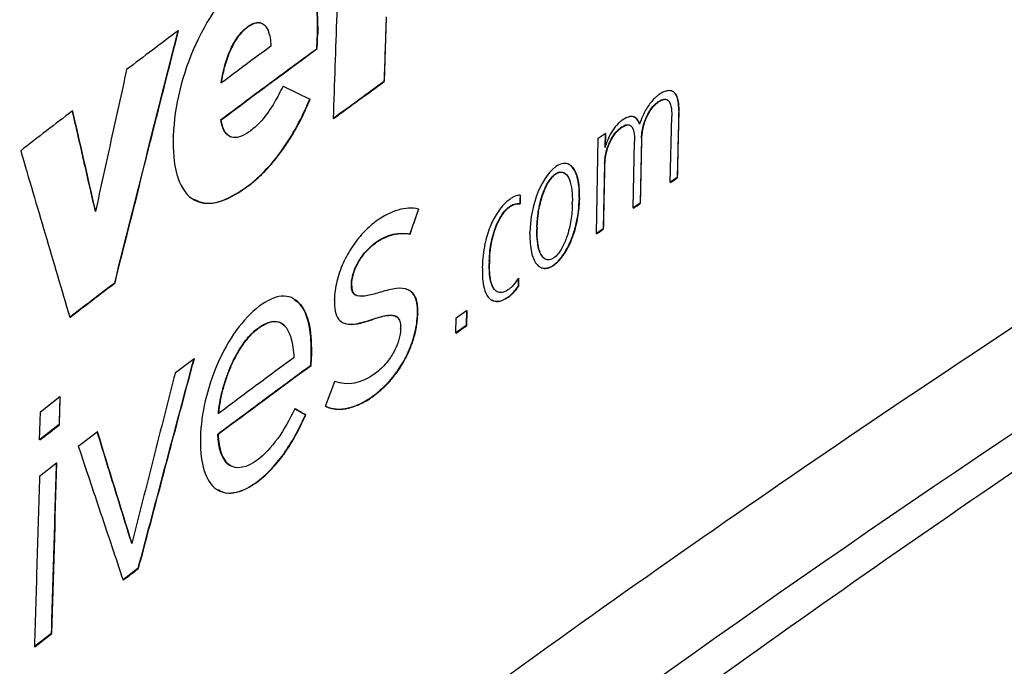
# Model space of a CAD drawing. Header units: millimetres. Extents: x 82 to 1337, y -230 to 1154.
# Tile 21 of 217: x 1029 to 1051, y -84 to -70. Entities that reach past the tile are written whole.
import ezdxf

# ---------------------------------------------------------------- set-up
doc = ezdxf.new("R2010")
doc.units = ezdxf.units.MM

msp = doc.modelspace()

# ---------------------------------------------------------------- linework, layer by layer
at = {"color": 7, "linetype": 'Continuous', "lineweight": 25}
for p, q in [((1037.623, -69.724), (1037.574, -71.163)), ((1032.986, -70.037), (1032.979, -70.033)), ((1034.531, -69.953), (1034.524, -69.949)), ((1036.096, -70.102), (1036.089, -70.098)), ((1036.078, -70.44), (1036.071, -70.436)), ((1037.581, -71.167), (1037.574, -71.163)), ((1035.32, -71.272), (1035.917, -71.559)), ((1035.924, -71.563), (1035.917, -71.559)), ((1043.704, -71.62), (1043.697, -71.616)), ((1030.626, -71.826), (1030.619, -71.822)), ((1044.153, -71.813), (1044.122, -73.307)), ((1044.16, -71.817), (1044.153, -71.813)), ((1033.938, -72.021), (1033.93, -72.017)), ((1036.447, -71.991), (1036.44, -71.987)), ((1043.965, -73.415), (1043.996, -71.937)), ((1042.878, -72.192), (1042.871, -72.188)), ((1042.314, -74.56), (1042.357, -72.434)), ((1042.357, -72.434), (1042.513, -72.325)), ((1042.513, -72.325), (1042.506, -72.637)), ((1042.52, -72.329), (1042.513, -72.325)), ((1042.52, -72.329), (1042.513, -72.641)), ((1043.138, -73.987), (1043.168, -72.508)), ((1043.324, -72.433), (1043.294, -73.878)), ((1043.331, -72.437), (1043.324, -72.433)), ((1042.499, -73.005), (1042.469, -74.451)), ((1042.506, -73.01), (1042.499, -73.005)), ((1041.408, -73.23), (1041.401, -73.226)), ((1044.122, -73.307), (1043.965, -73.415)), ((1044.129, -73.311), (1044.122, -73.307)), ((1034.502, -73.531), (1034.495, -73.527)), ((1043.972, -73.419), (1043.965, -73.415)), ((1040.617, -73.708), (1040.61, -73.704)), ((1041.94, -73.764), (1041.933, -73.759)), ((1041.94, -73.8), (1041.933, -73.796)), ((1038.342, -74.012), (1038.148, -74.567)), ((1038.349, -74.016), (1038.342, -74.012)), ((1040.38, -73.963), (1040.373, -73.959)), ((1040.613, -73.894), (1040.606, -73.89)), ((1043.294, -73.878), (1043.138, -73.987)), ((1043.145, -73.991), (1043.138, -73.987)), ((1043.301, -73.883), (1043.294, -73.878)), ((1040.994, -74.464), (1040.987, -74.46)), ((1040.995, -74.428), (1040.988, -74.423)), ((1042.469, -74.451), (1042.314, -74.56)), ((1042.476, -74.456), (1042.469, -74.451)), ((1038.155, -74.571), (1038.148, -74.567)), ((1042.321, -74.564), (1042.314, -74.56)), ((1037.382, -74.772), (1037.375, -74.767)), ((1039.931, -75.233), (1039.924, -75.229)), ((1039.932, -75.176), (1039.925, -75.172)), ((1041.367, -75.264), (1041.36, -75.26)), ((1040.58, -75.559), (1040.573, -75.555)), ((1031.569, -75.658), (1031.562, -75.654)), ((1036.852, -75.709), (1036.845, -75.705)), ((1036.853, -75.694), (1036.846, -75.69)), ((1040.577, -75.738), (1040.569, -75.734)), ((1040.343, -75.982), (1040.336, -75.978)), ((1030.566, -76.425), (1030.558, -76.421)), ((1037.312, -76.479), (1037.305, -76.475)), ((1038.322, -76.336), (1038.322, -76.35)), ((1038.329, -76.34), (1038.322, -76.336)), ((1038.329, -76.354), (1038.322, -76.35)), ((1038.329, -76.34), (1038.329, -76.354)), ((1039.181, -76.773), (1039.188, -76.44)), ((1039.188, -76.44), (1039.415, -76.278)), ((1039.415, -76.278), (1039.408, -76.611)), ((1039.422, -76.282), (1039.415, -76.278)), ((1039.422, -76.282), (1039.415, -76.615)), ((1034.772, -76.67), (1034.764, -76.666)), ((1037.945, -76.679), (1037.945, -76.665)), ((1039.408, -76.611), (1039.181, -76.773)), ((1039.415, -76.615), (1039.408, -76.611)), ((1039.188, -76.777), (1039.181, -76.773)), ((1032.916, -77.658), (1033.333, -77.345)), ((1033.34, -77.349), (1033.333, -77.345)), ((1035.956, -77.297), (1035.949, -77.293)), ((1035.945, -77.499), (1035.938, -77.495)), ((1036.266, -78.41), (1036.478, -77.86)), ((1029.905, -78.531), (1030.341, -78.196)), ((1030.341, -78.196), (1030.321, -78.82)), ((1030.348, -78.2), (1030.341, -78.196)), ((1037.349, -78.176), (1037.342, -78.172)), ((1035.584, -78.465), (1035.819, -78.601)), ((1035.592, -78.469), (1035.584, -78.465)), ((1036.273, -78.414), (1036.266, -78.41)), ((1029.886, -79.156), (1029.905, -78.531)), ((1035.826, -78.606), (1035.819, -78.601)), ((1030.321, -78.82), (1029.886, -79.156)), ((1030.328, -78.824), (1030.321, -78.82)), ((1030.749, -79.302), (1031.172, -78.979)), ((1031.179, -78.983), (1031.172, -78.979)), ((1033.869, -79.035), (1033.862, -79.031)), ((1029.893, -79.16), (1029.886, -79.156)), ((1029.885, -79.967), (1030.266, -79.674)), ((1030.273, -79.678), (1030.266, -79.674)), ((1034.724, -80.116), (1034.717, -80.112)), ((1032.088, -82.025), (1031.748, -82.283)), ((1032.095, -82.029), (1032.088, -82.025)), ((1031.755, -82.287), (1031.748, -82.283)), ((1030.152, -83.475), (1029.771, -83.769)), ((1030.159, -83.48), (1030.152, -83.475)), ((1029.778, -83.773), (1029.771, -83.769))]:
    msp.add_line(p, q, dxfattribs=at)
at = {"color": 7, "linetype": 'Continuous', "lineweight": 25, "flags": 128}
for points in [[(1032.871, -72.393), (1032.871, -72.383), (1032.871, -72.375)], [(1040.61, -73.704), (1040.608, -73.808), (1040.606, -73.89)], [(1040.617, -73.708), (1040.615, -73.812), (1040.613, -73.894)], [(1041.933, -73.759), (1041.933, -73.78), (1041.933, -73.796)], [(1041.94, -73.764), (1041.94, -73.784), (1041.94, -73.8)], [(1041.777, -73.905), (1041.778, -73.884), (1041.778, -73.868)], [(1040.988, -74.423), (1040.987, -74.444), (1040.987, -74.46)], [(1040.995, -74.428), (1040.994, -74.448), (1040.994, -74.464)], [(1040.832, -74.569), (1040.833, -74.549), (1040.833, -74.533)], [(1039.77, -75.33), (1039.77, -75.307), (1039.771, -75.289)], [(1039.925, -75.172), (1039.924, -75.204), (1039.924, -75.229)], [(1039.932, -75.176), (1039.931, -75.208), (1039.931, -75.233)], [(1040.573, -75.555), (1040.571, -75.655), (1040.569, -75.734)], [(1040.58, -75.559), (1040.578, -75.659), (1040.577, -75.738)], [(1036.846, -75.69), (1036.845, -75.698), (1036.845, -75.705)], [(1036.853, -75.694), (1036.852, -75.702), (1036.852, -75.709)], [(1036.466, -76.039), (1036.466, -76.031), (1036.466, -76.024)]]:
    msp.add_lwpolyline(points, dxfattribs=at)
at = {"color": 7, "linetype": 'Continuous', "lineweight": 25}
for points, knots in [([(1146.069, -31.975), (1132.014, -36.604), (1118.528, -41.768), (1099.152, -50.315), (1092.835, -53.298), (1085.121, -57.196), (1083.587, -57.984), (1080.543, -59.575), (1079.033, -60.377), (1074.535, -62.807), (1071.581, -64.456), (1062.854, -69.491), (1057.215, -72.965), (1049.026, -78.351), (1046.341, -80.176), (1041.061, -83.885), (1038.469, -85.767), (1025.771, -95.297), (1016.424, -103.321), (1007.888, -111.745)], [0, 0, 0, 0, 0.25, 0.25, 0.375, 0.375, 0.40625, 0.40625, 0.4375, 0.4375, 0.5, 0.5, 0.625, 0.625, 0.6875, 0.6875, 0.75, 0.75, 1, 1, 1, 1]), ([(1146.098, -33.795), (1145.24, -34.081), (1144.382, -34.368), (1142.672, -34.948), (1140.115, -35.823), (1134.191, -37.907), (1122.526, -42.244), (1112.836, -46.253), (1103.354, -50.454), (1100.228, -51.887), (1094.044, -54.818), (1090.986, -56.317), (1084.953, -59.373), (1081.976, -60.932), (1076.104, -64.108), (1073.208, -65.727), (1058.961, -73.951), (1048.292, -80.96), (1035.86, -90.253), (1033.419, -92.138), (1028.627, -95.963), (1026.276, -97.903), (1021.676, -101.827), (1018.303, -104.805), (1014.5, -108.337), (1012.899, -109.864), (1011.837, -110.885), (1011.31, -111.397), (1010.786, -111.909)], [0, 0, 0, 0, 0.015625, 0.015625, 0.03125, 0.0625, 0.125, 0.25, 0.25, 0.3125, 0.3125, 0.375, 0.375, 0.4375, 0.4375, 0.5, 0.5, 0.75, 0.75, 0.8125, 0.8125, 0.875, 0.875, 0.9375, 0.96875, 0.984375, 0.984375, 1, 1, 1, 1]), ([(1146.246, -34.028), (1145.663, -34.224), (1144.498, -34.617), (1142.757, -35.213), (1141.021, -35.815), (1139.292, -36.422), (1137.568, -37.035), (1135.851, -37.653), (1134.139, -38.277), (1132.434, -38.907), (1130.734, -39.542), (1129.041, -40.184), (1127.353, -40.83), (1125.672, -41.483), (1123.996, -42.141), (1122.327, -42.805), (1120.663, -43.474), (1119.006, -44.149), (1117.354, -44.83), (1115.709, -45.516), (1114.069, -46.208), (1112.436, -46.906), (1110.808, -47.609), (1109.187, -48.318), (1105.005, -50.168), (1098.35, -53.229), (1089.389, -57.632), (1080.659, -62.209), (1072.173, -66.955), (1063.939, -71.862), (1055.965, -76.925), (1048.248, -82.146), (1042.449, -86.328), (1038.404, -89.372), (1036.006, -91.216), (1033.639, -93.076), (1031.303, -94.951), (1028.999, -96.842), (1026.726, -98.748), (1024.485, -100.67), (1022.275, -102.607), (1020.096, -104.56), (1017.95, -106.528), (1015.832, -108.511), (1014.448, -109.846), (1013.756, -110.513)], [0, 0, 0, 0, 0.010867, 0.021732, 0.032593, 0.043451, 0.054308, 0.065162, 0.076014, 0.086865, 0.097714, 0.108563, 0.119411, 0.130258, 0.141105, 0.151953, 0.162801, 0.173649, 0.184499, 0.19535, 0.206202, 0.217057, 0.227913, 0.238772, 0.249633, 0.312264, 0.374835, 0.437401, 0.500018, 0.562473, 0.62488, 0.687295, 0.74977, 0.770635, 0.791491, 0.81234, 0.833184, 0.854025, 0.874865, 0.895707, 0.916551, 0.937401, 0.958257, 0.979123, 1, 1, 1, 1]), ([(1036.6, -67.356), (1036.573, -68.127), (1036.519, -69.67), (1036.466, -71.215), (1036.44, -71.987)], [0, 0, 0, 0, 0.499972, 1, 1, 1, 1]), ([(1036.089, -70.098), (1036.099, -69.784), (1036.084, -69.491), (1035.978, -68.965), (1035.884, -68.74), (1035.603, -68.454), (1035.415, -68.4), (1034.996, -68.475), (1034.778, -68.592), (1034.559, -68.755)], [0, 0, 0, 0, 0.25, 0.25, 0.5, 0.5, 0.75, 0.75, 1, 1, 1, 1]), ([(1035.62, -68.522), (1035.665, -68.544), (1035.796, -68.61), (1035.936, -68.862), (1036.088, -69.339), (1036.093, -69.797), (1036.096, -70.102)], [0, 0, 0, 0, 0.118445, 0.33871, 0.560383, 1, 1, 1, 1]), ([(1034.559, -68.755), (1034.104, -69.092), (1033.678, -69.663), (1033.066, -71.002), (1032.893, -71.726), (1032.871, -72.375)], [0, 0, 0, 0, 0.5, 0.5, 1, 1, 1, 1]), ([(1034.524, -69.949), (1034.56, -69.922), (1034.597, -69.899), (1034.633, -69.882), (1034.68, -69.86), (1034.727, -69.849), (1034.77, -69.85), (1034.818, -69.851), (1034.862, -69.869), (1034.898, -69.901), (1034.934, -69.933), (1034.963, -69.978), (1034.985, -70.031), (1035.025, -70.127), (1035.044, -70.249), (1035.05, -70.377)], [0, 0, 0, 0, 0.126318, 0.126318, 0.126318, 0.292024, 0.292024, 0.292024, 0.479697, 0.479697, 0.479697, 0.665284, 0.665284, 0.665284, 1, 1, 1, 1]), ([(1034.531, -69.953), (1034.549, -69.94), (1034.586, -69.914), (1034.641, -69.885), (1034.692, -69.865), (1034.76, -69.85), (1034.808, -69.855), (1034.838, -69.865), (1034.838, -69.865)], [0, 0, 0, 0, 0.174088, 0.341313, 0.503477, 0.66255, 0.994063, 1, 1, 1, 1]), ([(1031.562, -75.654), (1031.797, -74.716), (1032.267, -72.842), (1032.742, -70.969), (1032.979, -70.033)], [0, 0, 0, 0, 0.500205, 1, 1, 1, 1]), ([(1031.569, -75.658), (1031.804, -74.723), (1032.274, -72.848), (1032.748, -70.976), (1032.986, -70.037)], [0, 0, 0, 0, 0.49879, 1, 1, 1, 1]), ([(1032.979, -70.033), (1032.787, -70.178), (1032.402, -70.467), (1032.019, -70.756), (1031.828, -70.901)], [0, 0, 0, 0, 0.500004, 1, 1, 1, 1]), ([(1033.941, -71.2), (1033.963, -71.041), (1033.998, -70.876), (1034.049, -70.714), (1034.087, -70.594), (1034.135, -70.473), (1034.193, -70.362), (1034.238, -70.276), (1034.29, -70.194), (1034.346, -70.124), (1034.402, -70.053), (1034.463, -69.994), (1034.524, -69.949)], [0, 0, 0, 0, 0.345878, 0.345878, 0.345878, 0.602007, 0.602007, 0.602007, 0.800873, 0.800873, 0.800873, 1, 1, 1, 1]), ([(1033.948, -71.204), (1033.954, -71.164), (1033.965, -71.086), (1033.988, -70.97), (1034.021, -70.833), (1034.067, -70.676), (1034.134, -70.5), (1034.214, -70.334), (1034.309, -70.18), (1034.398, -70.072), (1034.473, -69.998), (1034.511, -69.968), (1034.531, -69.953)], [0, 0, 0, 0, 0.085512, 0.168259, 0.248621, 0.376921, 0.498498, 0.626196, 0.748717, 0.873713, 0.936839, 1, 1, 1, 1]), ([(1036.071, -70.436), (1036.076, -70.383), (1036.079, -70.33), (1036.082, -70.278), (1036.083, -70.248), (1036.084, -70.218), (1036.085, -70.188), (1036.087, -70.158), (1036.088, -70.128), (1036.089, -70.098)], [0, 0, 0, 0, 0.464517, 0.464517, 0.464517, 0.732264, 0.732264, 0.732264, 1, 1, 1, 1]), ([(1036.078, -70.44), (1036.08, -70.413), (1036.085, -70.356), (1036.091, -70.243), (1036.094, -70.158), (1036.096, -70.102)], [0, 0, 0, 0, 0.2343074, 0.4999995, 1, 1, 1, 1]), ([(1033.93, -72.017), (1034.286, -71.753), (1034.996, -71.225), (1035.713, -70.699), (1036.071, -70.436)], [0, 0, 0, 0, 0.4999968, 1, 1, 1, 1]), ([(1035.05, -70.377), (1034.865, -70.514), (1034.494, -70.788), (1034.125, -71.062), (1033.941, -71.2)], [0, 0, 0, 0, 0.500002, 1, 1, 1, 1]), ([(1031.828, -70.901), (1031.712, -71.429), (1031.479, -72.484), (1031.248, -73.54), (1031.132, -74.068)], [0, 0, 0, 0, 0.4998928, 1, 1, 1, 1]), ([(1036.44, -71.987), (1036.629, -71.849), (1037.006, -71.574), (1037.385, -71.3), (1037.574, -71.163)], [0, 0, 0, 0, 0.5, 1, 1, 1, 1]), ([(1035.32, -71.272), (1035.26, -71.394), (1035.197, -71.514), (1035.13, -71.629), (1035.041, -71.78), (1034.942, -71.924), (1034.837, -72.042), (1034.759, -72.131), (1034.677, -72.206), (1034.594, -72.267)], [0, 0, 0, 0, 0.302433, 0.302433, 0.302433, 0.703386, 0.703386, 0.703386, 1, 1, 1, 1]), ([(1044.153, -71.813), (1044.153, -71.794), (1044.153, -71.775), (1044.153, -71.757), (1044.152, -71.677), (1044.143, -71.601), (1044.123, -71.537), (1044.111, -71.498), (1044.095, -71.463), (1044.073, -71.436), (1044.051, -71.407), (1044.022, -71.387), (1043.99, -71.377), (1043.957, -71.368), (1043.921, -71.368), (1043.884, -71.377), (1043.83, -71.39), (1043.774, -71.419), (1043.719, -71.457)], [0, 0, 0, 0, 0.056276, 0.056276, 0.056276, 0.303982, 0.303982, 0.303982, 0.453875, 0.453875, 0.453875, 0.613803, 0.613803, 0.613803, 0.772797, 0.772797, 0.772797, 1, 1, 1, 1]), ([(1044.16, -71.817), (1044.16, -71.788), (1044.16, -71.732), (1044.154, -71.655), (1044.141, -71.571), (1044.114, -71.486), (1044.08, -71.436), (1044.059, -71.418), (1044.059, -71.417)], [0, 0, 0, 0, 0.175482, 0.340374, 0.496094, 0.746445, 0.996795, 1, 1, 1, 1]), ([(1034.495, -73.527), (1034.772, -73.322), (1035.045, -73.047), (1035.532, -72.373), (1035.745, -71.976), (1035.917, -71.559)], [0, 0, 0, 0, 0.5, 0.5, 1, 1, 1, 1]), ([(1034.502, -73.531), (1034.537, -73.504), (1034.607, -73.451), (1034.71, -73.364), (1034.812, -73.271), (1034.946, -73.139), (1035.11, -72.958), (1035.298, -72.717), (1035.475, -72.453), (1035.639, -72.17), (1035.791, -71.872), (1035.88, -71.667), (1035.924, -71.563)], [0, 0, 0, 0, 0.063725, 0.126685, 0.189032, 0.250921, 0.377023, 0.500148, 0.62368, 0.750313, 0.873939, 1, 1, 1, 1]), ([(1043.719, -71.457), (1043.699, -71.471), (1043.679, -71.486), (1043.659, -71.503), (1043.6, -71.552), (1043.542, -71.615), (1043.49, -71.686), (1043.437, -71.76), (1043.389, -71.846), (1043.35, -71.934), (1043.323, -71.993), (1043.3, -72.055), (1043.279, -72.116)], [0, 0, 0, 0, 0.10846, 0.10846, 0.10846, 0.435159, 0.435159, 0.435159, 0.77279, 0.77279, 0.77279, 1, 1, 1, 1]), ([(1043.324, -72.433), (1043.325, -72.38), (1043.33, -72.324), (1043.339, -72.268), (1043.35, -72.201), (1043.367, -72.131), (1043.391, -72.063), (1043.412, -72), (1043.44, -71.939), (1043.471, -71.881), (1043.502, -71.825), (1043.538, -71.773), (1043.576, -71.728), (1043.614, -71.683), (1043.656, -71.644), (1043.697, -71.616)], [0, 0, 0, 0, 0.184007, 0.184007, 0.184007, 0.404724, 0.404724, 0.404724, 0.605766, 0.605766, 0.605766, 0.802764, 0.802764, 0.802764, 1, 1, 1, 1]), ([(1043.331, -72.437), (1043.332, -72.412), (1043.334, -72.363), (1043.343, -72.288), (1043.359, -72.198), (1043.387, -72.094), (1043.444, -71.94), (1043.527, -71.796), (1043.613, -71.697), (1043.665, -71.649), (1043.691, -71.63), (1043.704, -71.62)], [0, 0, 0, 0, 0.085335, 0.168356, 0.249857, 0.376951, 0.500334, 0.749116, 0.874191, 0.937267, 1, 1, 1, 1]), ([(1043.697, -71.616), (1043.708, -71.608), (1043.718, -71.602), (1043.729, -71.595), (1043.761, -71.577), (1043.793, -71.564), (1043.822, -71.56), (1043.847, -71.557), (1043.871, -71.561), (1043.891, -71.571), (1043.912, -71.581), (1043.929, -71.599), (1043.943, -71.621), (1043.959, -71.647), (1043.97, -71.68), (1043.979, -71.715), (1043.994, -71.781), (1043.997, -71.858), (1043.996, -71.937)], [0, 0, 0, 0, 0.056987, 0.056987, 0.056987, 0.228152, 0.228152, 0.228152, 0.371925, 0.371925, 0.371925, 0.515035, 0.515035, 0.515035, 0.684555, 0.684555, 0.684555, 1, 1, 1, 1]), ([(1043.704, -71.62), (1043.72, -71.61), (1043.751, -71.59), (1043.79, -71.573), (1043.819, -71.566), (1043.833, -71.564), (1043.841, -71.564)], [0, 0, 0, 0, 0.344019, 0.665369, 0.835652, 1, 1, 1, 1]), ([(1030.619, -71.822), (1030.426, -71.97), (1030.04, -72.266), (1029.656, -72.563), (1029.464, -72.711)], [0, 0, 0, 0, 0.500006, 1, 1, 1, 1]), ([(1031.132, -74.068), (1031.047, -73.693), (1030.875, -72.944), (1030.705, -72.196), (1030.619, -71.822)], [0, 0, 0, 0, 0.500049, 1, 1, 1, 1]), ([(1034.594, -72.267), (1034.57, -72.285), (1034.546, -72.301), (1034.522, -72.317), (1034.446, -72.365), (1034.368, -72.401), (1034.296, -72.413), (1034.241, -72.422), (1034.188, -72.417), (1034.142, -72.397), (1034.096, -72.377), (1034.056, -72.34), (1034.024, -72.293), (1033.978, -72.222), (1033.948, -72.124), (1033.93, -72.017)], [0, 0, 0, 0, 0.07844, 0.07844, 0.07844, 0.330311, 0.330311, 0.330311, 0.52237, 0.52237, 0.52237, 0.714358, 0.714358, 0.714358, 1, 1, 1, 1]), ([(1034.165, -72.408), (1034.15, -72.401), (1034.121, -72.389), (1034.068, -72.347), (1034.012, -72.275), (1033.973, -72.178), (1033.95, -72.092), (1033.942, -72.045), (1033.938, -72.021)], [0, 0, 0, 0, 0.1226063, 0.2472313, 0.4979082, 0.7484391, 0.872322, 1, 1, 1, 1]), ([(1042.904, -72.021), (1042.858, -72.053), (1042.813, -72.092), (1042.771, -72.139), (1042.725, -72.189), (1042.682, -72.249), (1042.645, -72.313), (1042.587, -72.413), (1042.541, -72.526), (1042.506, -72.637)], [0, 0, 0, 0, 0.265791, 0.265791, 0.265791, 0.552278, 0.552278, 0.552278, 1, 1, 1, 1]), ([(1043.279, -72.116), (1043.265, -72.078), (1043.248, -72.042), (1043.227, -72.014), (1043.206, -71.988), (1043.182, -71.967), (1043.153, -71.956), (1043.125, -71.945), (1043.093, -71.943), (1043.059, -71.949), (1043.01, -71.958), (1042.956, -71.985), (1042.904, -72.021)], [0, 0, 0, 0, 0.233142, 0.233142, 0.233142, 0.45239, 0.45239, 0.45239, 0.672069, 0.672069, 0.672069, 1, 1, 1, 1]), ([(1043.286, -72.12), (1043.28, -72.104), (1043.267, -72.072), (1043.24, -72.023), (1043.2, -71.978), (1043.147, -71.952), (1043.09, -71.947), (1043.051, -71.957), (1043.032, -71.962)], [0, 0, 0, 0, 0.13706, 0.266416, 0.467028, 0.666964, 0.8311, 1, 1, 1, 1]), ([(1042.499, -73.005), (1042.5, -72.953), (1042.505, -72.897), (1042.514, -72.841), (1042.525, -72.774), (1042.542, -72.704), (1042.566, -72.635), (1042.587, -72.573), (1042.614, -72.511), (1042.645, -72.454), (1042.676, -72.398), (1042.712, -72.345), (1042.75, -72.3), (1042.788, -72.255), (1042.829, -72.217), (1042.871, -72.188)], [0, 0, 0, 0, 0.183701, 0.183701, 0.183701, 0.404476, 0.404476, 0.404476, 0.605604, 0.605604, 0.605604, 0.802683, 0.802683, 0.802683, 1, 1, 1, 1]), ([(1042.506, -73.01), (1042.507, -72.985), (1042.509, -72.936), (1042.518, -72.86), (1042.534, -72.771), (1042.561, -72.667), (1042.619, -72.513), (1042.701, -72.368), (1042.787, -72.269), (1042.838, -72.221), (1042.865, -72.202), (1042.878, -72.192)], [0, 0, 0, 0, 0.085333, 0.168354, 0.249857, 0.376947, 0.500334, 0.749117, 0.874192, 0.937268, 1, 1, 1, 1]), ([(1042.871, -72.188), (1042.881, -72.18), (1042.892, -72.174), (1042.903, -72.167), (1042.934, -72.149), (1042.966, -72.136), (1042.995, -72.132), (1043.02, -72.129), (1043.044, -72.132), (1043.064, -72.143), (1043.084, -72.153), (1043.102, -72.171), (1043.115, -72.192), (1043.132, -72.219), (1043.143, -72.251), (1043.151, -72.287), (1043.166, -72.353), (1043.17, -72.43), (1043.168, -72.508)], [0, 0, 0, 0, 0.057133, 0.057133, 0.057133, 0.228304, 0.228304, 0.228304, 0.372052, 0.372052, 0.372052, 0.515139, 0.515139, 0.515139, 0.684622, 0.684622, 0.684622, 1, 1, 1, 1]), ([(1042.878, -72.192), (1042.894, -72.182), (1042.924, -72.162), (1042.963, -72.145), (1042.992, -72.137), (1043.007, -72.136), (1043.014, -72.135)], [0, 0, 0, 0, 0.3440242, 0.6653705, 0.8356583, 1, 1, 1, 1]), ([(1032.871, -72.393), (1032.86, -72.705), (1032.882, -72.995), (1033.019, -73.484), (1033.136, -73.674), (1033.447, -73.886), (1033.642, -73.908), (1034.062, -73.806), (1034.277, -73.689), (1034.495, -73.527)], [0, 0, 0, 0, 0.25, 0.25, 0.5, 0.5, 0.75, 0.75, 1, 1, 1, 1]), ([(1029.464, -72.711), (1029.645, -73.329), (1030.009, -74.564), (1030.375, -75.802), (1030.558, -76.421)], [0, 0, 0, 0, 0.499871, 1, 1, 1, 1]), ([(1041.408, -73.066), (1041.223, -73.195), (1041.067, -73.47), (1040.88, -74.008), (1040.838, -74.281), (1040.833, -74.533)], [0, 0, 0, 0, 0.5, 0.5, 1, 1, 1, 1]), ([(1041.401, -73.226), (1041.543, -73.127), (1041.659, -73.216), (1041.768, -73.499), (1041.782, -73.677), (1041.778, -73.868)], [0, 0, 0, 0, 0.5, 0.5, 1, 1, 1, 1]), ([(1041.933, -73.759), (1041.934, -73.723), (1041.934, -73.687), (1041.933, -73.652), (1041.93, -73.511), (1041.913, -73.377), (1041.877, -73.264), (1041.853, -73.189), (1041.82, -73.122), (1041.775, -73.074), (1041.746, -73.042), (1041.712, -73.018), (1041.674, -73.005), (1041.636, -72.992), (1041.593, -72.99), (1041.548, -73), (1041.503, -73.01), (1041.455, -73.033), (1041.408, -73.066)], [0, 0, 0, 0, 0.076682, 0.076682, 0.076682, 0.385238, 0.385238, 0.385238, 0.592447, 0.592447, 0.592447, 0.727835, 0.727835, 0.727835, 0.863914, 0.863914, 0.863914, 1, 1, 1, 1]), ([(1041.408, -73.23), (1041.42, -73.223), (1041.443, -73.208), (1041.477, -73.194), (1041.516, -73.187), (1041.558, -73.189), (1041.6, -73.205), (1041.637, -73.231), (1041.658, -73.255), (1041.668, -73.268)], [0, 0, 0, 0, 0.111099, 0.222264, 0.335842, 0.498957, 0.671327, 0.832261, 1, 1, 1, 1]), ([(1041.94, -73.764), (1041.941, -73.723), (1041.941, -73.644), (1041.935, -73.533), (1041.92, -73.407), (1041.891, -73.276), (1041.839, -73.147), (1041.765, -73.049), (1041.699, -73.012), (1041.662, -73.003), (1041.662, -73.003)], [0, 0, 0, 0, 0.11483, 0.22512, 0.331448, 0.504006, 0.664949, 0.832383, 0.999482, 1, 1, 1, 1]), ([(1040.988, -74.423), (1040.99, -74.309), (1041, -74.19), (1041.019, -74.068), (1041.039, -73.942), (1041.069, -73.81), (1041.114, -73.682), (1041.142, -73.601), (1041.176, -73.521), (1041.218, -73.447), (1041.243, -73.402), (1041.272, -73.358), (1041.303, -73.321), (1041.333, -73.283), (1041.367, -73.25), (1041.401, -73.226)], [0, 0, 0, 0, 0.284946, 0.284946, 0.284946, 0.58303, 0.58303, 0.58303, 0.769179, 0.769179, 0.769179, 0.88403, 0.88403, 0.88403, 1, 1, 1, 1]), ([(1040.995, -74.428), (1040.996, -74.393), (1040.998, -74.325), (1041.006, -74.222), (1041.021, -74.098), (1041.045, -73.956), (1041.085, -73.793), (1041.138, -73.631), (1041.208, -73.473), (1041.284, -73.352), (1041.345, -73.284), (1041.381, -73.251), (1041.399, -73.237), (1041.408, -73.23)], [0, 0, 0, 0, 0.085294, 0.16817, 0.248906, 0.377918, 0.498704, 0.623844, 0.748779, 0.87394, 0.936924, 0.968765, 1, 1, 1, 1]), ([(1034.502, -73.531), (1034.285, -73.667), (1033.957, -73.872), (1033.565, -73.907), (1033.409, -73.833), (1033.337, -73.799)], [0, 0, 0, 0, 0.517624, 0.779325, 1, 1, 1, 1]), ([(1040.38, -73.795), (1040.352, -73.814), (1040.324, -73.837), (1040.297, -73.862), (1040.226, -73.928), (1040.157, -74.012), (1040.098, -74.106), (1040.038, -74.199), (1039.986, -74.303), (1039.943, -74.408), (1039.892, -74.533), (1039.854, -74.664), (1039.827, -74.791), (1039.791, -74.962), (1039.774, -75.131), (1039.771, -75.289)], [0, 0, 0, 0, 0.073726, 0.073726, 0.073726, 0.269029, 0.269029, 0.269029, 0.462806, 0.462806, 0.462806, 0.691454, 0.691454, 0.691454, 1, 1, 1, 1]), ([(1040.61, -73.704), (1040.582, -73.703), (1040.552, -73.709), (1040.522, -73.719), (1040.499, -73.727), (1040.475, -73.738), (1040.451, -73.75), (1040.428, -73.763), (1040.404, -73.778), (1040.38, -73.795)], [0, 0, 0, 0, 0.392385, 0.392385, 0.392385, 0.696309, 0.696309, 0.696309, 1, 1, 1, 1]), ([(1041.36, -75.26), (1041.389, -75.239), (1041.418, -75.215), (1041.446, -75.187), (1041.499, -75.136), (1041.549, -75.072), (1041.594, -75.004), (1041.651, -74.917), (1041.701, -74.82), (1041.742, -74.722), (1041.795, -74.596), (1041.836, -74.464), (1041.866, -74.335), (1041.908, -74.15), (1041.929, -73.967), (1041.933, -73.796)], [0, 0, 0, 0, 0.079329, 0.079329, 0.079329, 0.22878, 0.22878, 0.22878, 0.416084, 0.416084, 0.416084, 0.655842, 0.655842, 0.655842, 1, 1, 1, 1]), ([(1041.367, -75.264), (1041.382, -75.253), (1041.412, -75.23), (1041.457, -75.189), (1041.507, -75.136), (1041.563, -75.066), (1041.64, -74.952), (1041.724, -74.794), (1041.803, -74.595), (1041.863, -74.392), (1041.905, -74.191), (1041.932, -73.991), (1041.937, -73.865), (1041.94, -73.8)], [0, 0, 0, 0, 0.041338, 0.08291, 0.12515, 0.187144, 0.250603, 0.375736, 0.50053, 0.622159, 0.749579, 0.872452, 1, 1, 1, 1]), ([(1039.925, -75.172), (1039.926, -75.098), (1039.931, -75.021), (1039.94, -74.944), (1039.954, -74.813), (1039.981, -74.675), (1040.023, -74.54), (1040.052, -74.445), (1040.09, -74.349), (1040.136, -74.261), (1040.168, -74.199), (1040.204, -74.14), (1040.244, -74.089), (1040.284, -74.037), (1040.328, -73.991), (1040.373, -73.959)], [0, 0, 0, 0, 0.180321, 0.180321, 0.180321, 0.4863, 0.4863, 0.4863, 0.700621, 0.700621, 0.700621, 0.849161, 0.849161, 0.849161, 1, 1, 1, 1]), ([(1039.932, -75.176), (1039.933, -75.14), (1039.935, -75.071), (1039.944, -74.965), (1039.96, -74.839), (1039.987, -74.693), (1040.033, -74.526), (1040.093, -74.361), (1040.16, -74.229), (1040.221, -74.132), (1040.271, -74.065), (1040.324, -74.007), (1040.362, -73.978), (1040.38, -73.963)], [0, 0, 0, 0, 0.085906, 0.168593, 0.248407, 0.377095, 0.498035, 0.623192, 0.748244, 0.812375, 0.873906, 0.938384, 1, 1, 1, 1]), ([(1040.373, -73.959), (1040.408, -73.934), (1040.445, -73.915), (1040.48, -73.903), (1040.501, -73.895), (1040.523, -73.89), (1040.544, -73.888), (1040.565, -73.886), (1040.586, -73.887), (1040.606, -73.89)], [0, 0, 0, 0, 0.441663, 0.441663, 0.441663, 0.716943, 0.716943, 0.716943, 1, 1, 1, 1]), ([(1040.38, -73.963), (1040.394, -73.954), (1040.421, -73.936), (1040.461, -73.916), (1040.507, -73.899), (1040.559, -73.889), (1040.595, -73.892), (1040.613, -73.894)], [0, 0, 0, 0, 0.169264, 0.335809, 0.501342, 0.745767, 1, 1, 1, 1]), ([(1041.777, -73.905), (1041.775, -74.019), (1041.765, -74.138), (1041.746, -74.26), (1041.726, -74.386), (1041.696, -74.518), (1041.651, -74.646), (1041.623, -74.727), (1041.588, -74.807), (1041.547, -74.881), (1041.521, -74.926), (1041.493, -74.97), (1041.462, -75.007), (1041.431, -75.045), (1041.397, -75.078), (1041.363, -75.102)], [0, 0, 0, 0, 0.284915, 0.284915, 0.284915, 0.5829, 0.5829, 0.5829, 0.769037, 0.769037, 0.769037, 0.883961, 0.883961, 0.883961, 1, 1, 1, 1]), ([(1037.401, -74.282), (1037.315, -74.345), (1037.229, -74.419), (1037.146, -74.503), (1037.049, -74.603), (1036.954, -74.718), (1036.868, -74.846), (1036.792, -74.96), (1036.722, -75.086), (1036.663, -75.217), (1036.604, -75.348), (1036.555, -75.488), (1036.522, -75.624), (1036.489, -75.761), (1036.47, -75.898), (1036.466, -76.024)], [0, 0, 0, 0, 0.187964, 0.187964, 0.187964, 0.409026, 0.409026, 0.409026, 0.60567, 0.60567, 0.60567, 0.802928, 0.802928, 0.802928, 1, 1, 1, 1]), ([(1041.363, -75.102), (1041.222, -75.201), (1041.106, -75.112), (1040.997, -74.83), (1040.983, -74.651), (1040.987, -74.46)], [0, 0, 0, 0, 0.5, 0.5, 1, 1, 1, 1]), ([(1041.11, -75.069), (1041.11, -75.068), (1041.09, -75.042), (1041.057, -74.98), (1041.024, -74.866), (1041.003, -74.743), (1040.993, -74.608), (1040.994, -74.513), (1040.994, -74.464)], [0, 0, 0, 0, 0.003664, 0.20259, 0.396614, 0.600734, 0.79163, 1, 1, 1, 1]), ([(1037.382, -74.772), (1037.404, -74.756), (1037.449, -74.724), (1037.517, -74.684), (1037.596, -74.644), (1037.686, -74.606), (1037.817, -74.567), (1037.945, -74.552), (1038.067, -74.556), (1038.125, -74.566), (1038.155, -74.571)], [0, 0, 0, 0, 0.082725, 0.166108, 0.250453, 0.37445, 0.500978, 0.750502, 0.87421, 1, 1, 1, 1]), ([(1040.832, -74.569), (1040.832, -74.604), (1040.832, -74.639), (1040.832, -74.673), (1040.836, -74.813), (1040.852, -74.948), (1040.888, -75.06), (1040.912, -75.136), (1040.946, -75.203), (1040.99, -75.252), (1041.02, -75.284), (1041.054, -75.308), (1041.093, -75.321), (1041.131, -75.334), (1041.174, -75.336), (1041.22, -75.326), (1041.265, -75.316), (1041.313, -75.293), (1041.36, -75.26)], [0, 0, 0, 0, 0.073885, 0.073885, 0.073885, 0.380994, 0.380994, 0.380994, 0.589362, 0.589362, 0.589362, 0.726147, 0.726147, 0.726147, 0.863039, 0.863039, 0.863039, 1, 1, 1, 1]), ([(1036.846, -75.69), (1036.846, -75.671), (1036.848, -75.652), (1036.85, -75.632), (1036.857, -75.563), (1036.874, -75.488), (1036.898, -75.416), (1036.922, -75.344), (1036.954, -75.273), (1036.99, -75.208), (1037.034, -75.129), (1037.084, -75.055), (1037.138, -74.991), (1037.212, -74.901), (1037.294, -74.826), (1037.375, -74.767)], [0, 0, 0, 0, 0.053225, 0.053225, 0.053225, 0.24639, 0.24639, 0.24639, 0.437913, 0.437913, 0.437913, 0.670562, 0.670562, 0.670562, 1, 1, 1, 1]), ([(1036.853, -75.694), (1036.854, -75.672), (1036.857, -75.627), (1036.871, -75.534), (1036.903, -75.416), (1036.96, -75.277), (1037.031, -75.149), (1037.111, -75.033), (1037.198, -74.932), (1037.289, -74.843), (1037.351, -74.796), (1037.382, -74.772)], [0, 0, 0, 0, 0.062553, 0.124983, 0.250098, 0.375223, 0.500168, 0.62196, 0.749488, 0.872247, 1, 1, 1, 1]), ([(1039.77, -75.33), (1039.767, -75.49), (1039.776, -75.646), (1039.81, -75.777), (1039.831, -75.854), (1039.86, -75.923), (1039.9, -75.975), (1039.93, -76.014), (1039.968, -76.043), (1040.01, -76.059), (1040.056, -76.076), (1040.11, -76.077), (1040.166, -76.063), (1040.221, -76.048), (1040.279, -76.019), (1040.336, -75.978)], [0, 0, 0, 0, 0.331408, 0.331408, 0.331408, 0.526956, 0.526956, 0.526956, 0.675034, 0.675034, 0.675034, 0.838126, 0.838126, 0.838126, 1, 1, 1, 1]), ([(1040.35, -75.808), (1040.343, -75.813), (1040.336, -75.818), (1040.329, -75.823), (1040.291, -75.847), (1040.252, -75.864), (1040.215, -75.871), (1040.173, -75.878), (1040.133, -75.873), (1040.1, -75.855), (1040.066, -75.838), (1040.038, -75.808), (1040.015, -75.771), (1039.988, -75.727), (1039.968, -75.672), (1039.954, -75.612), (1039.928, -75.498), (1039.921, -75.365), (1039.924, -75.229)], [0, 0, 0, 0, 0.024532, 0.024532, 0.024532, 0.158875, 0.158875, 0.158875, 0.314141, 0.314141, 0.314141, 0.467851, 0.467851, 0.467851, 0.651604, 0.651604, 0.651604, 1, 1, 1, 1]), ([(1040.069, -75.833), (1040.069, -75.833), (1040.045, -75.812), (1040.006, -75.757), (1039.965, -75.647), (1039.942, -75.521), (1039.93, -75.381), (1039.931, -75.284), (1039.931, -75.233)], [0, 0, 0, 0, 0.000501, 0.200835, 0.390877, 0.600361, 0.791153, 1, 1, 1, 1]), ([(1041.021, -75.279), (1041.031, -75.287), (1041.052, -75.303), (1041.085, -75.32), (1041.143, -75.34), (1041.216, -75.338), (1041.291, -75.309), (1041.335, -75.286), (1041.356, -75.271), (1041.367, -75.264)], [0, 0, 0, 0, 0.113726, 0.224318, 0.332688, 0.663943, 0.83201, 0.916125, 1, 1, 1, 1]), ([(1040.573, -75.555), (1040.541, -75.606), (1040.507, -75.654), (1040.471, -75.696), (1040.452, -75.718), (1040.432, -75.739), (1040.412, -75.758), (1040.392, -75.777), (1040.371, -75.794), (1040.35, -75.808)], [0, 0, 0, 0, 0.485859, 0.485859, 0.485859, 0.742857, 0.742857, 0.742857, 1, 1, 1, 1]), ([(1030.558, -76.421), (1030.725, -76.293), (1031.059, -76.037), (1031.395, -75.782), (1031.562, -75.654)], [0, 0, 0, 0, 0.499996, 1, 1, 1, 1]), ([(1037.505, -75.864), (1037.404, -75.893), (1037.303, -75.924), (1037.204, -75.943), (1037.122, -75.958), (1037.04, -75.968), (1036.969, -75.944), (1036.941, -75.935), (1036.914, -75.919), (1036.893, -75.893), (1036.876, -75.873), (1036.863, -75.846), (1036.855, -75.814), (1036.847, -75.782), (1036.844, -75.744), (1036.845, -75.705)], [0, 0, 0, 0, 0.369111, 0.369111, 0.369111, 0.676327, 0.676327, 0.676327, 0.801031, 0.801031, 0.801031, 0.900818, 0.900818, 0.900818, 1, 1, 1, 1]), ([(1036.852, -75.709), (1036.852, -75.733), (1036.853, -75.782), (1036.867, -75.845), (1036.893, -75.891), (1036.919, -75.925), (1036.941, -75.927), (1036.948, -75.928)], [0, 0, 0, 0, 0.225961, 0.451129, 0.67694, 0.90199, 1, 1, 1, 1]), ([(1038.322, -76.336), (1038.325, -76.252), (1038.321, -76.172), (1038.307, -76.1), (1038.294, -76.028), (1038.269, -75.964), (1038.236, -75.916), (1038.203, -75.868), (1038.16, -75.834), (1038.113, -75.813), (1038.036, -75.778), (1037.946, -75.775), (1037.854, -75.784), (1037.741, -75.796), (1037.623, -75.829), (1037.505, -75.864)], [0, 0, 0, 0, 0.148435, 0.148435, 0.148435, 0.299555, 0.299555, 0.299555, 0.449545, 0.449545, 0.449545, 0.696259, 0.696259, 0.696259, 1, 1, 1, 1]), ([(1038.329, -76.34), (1038.329, -76.316), (1038.33, -76.269), (1038.327, -76.202), (1038.32, -76.128), (1038.304, -76.049), (1038.266, -75.947), (1038.194, -75.848), (1038.113, -75.816), (1038.071, -75.8)], [0, 0, 0, 0, 0.086135, 0.169121, 0.249408, 0.375792, 0.500272, 0.739633, 1, 1, 1, 1]), ([(1040.336, -75.978), (1040.371, -75.954), (1040.405, -75.925), (1040.438, -75.892), (1040.462, -75.87), (1040.484, -75.845), (1040.506, -75.818), (1040.528, -75.792), (1040.549, -75.763), (1040.569, -75.734)], [0, 0, 0, 0, 0.420397, 0.420397, 0.420397, 0.710303, 0.710303, 0.710303, 1, 1, 1, 1]), ([(1040.343, -75.982), (1040.364, -75.967), (1040.405, -75.936), (1040.465, -75.878), (1040.523, -75.813), (1040.558, -75.763), (1040.577, -75.738)], [0, 0, 0, 0, 0.2551773, 0.5010322, 0.7475049, 1, 1, 1, 1]), ([(1035.949, -77.293), (1035.964, -76.809), (1035.898, -76.361), (1035.584, -75.999), (1035.444, -75.942), (1035.131, -75.972), (1034.959, -76.055), (1034.79, -76.181)], [0, 0, 0, 0, 0.5, 0.5, 0.75, 0.75, 1, 1, 1, 1]), ([(1035.565, -76.029), (1035.611, -76.057), (1035.719, -76.123), (1035.833, -76.333), (1035.948, -76.705), (1035.953, -77.06), (1035.956, -77.297)], [0, 0, 0, 0, 0.15264, 0.36383, 0.574586, 1, 1, 1, 1]), ([(1036.466, -76.039), (1036.463, -76.129), (1036.468, -76.217), (1036.484, -76.292), (1036.499, -76.361), (1036.524, -76.42), (1036.559, -76.464), (1036.593, -76.508), (1036.636, -76.538), (1036.682, -76.556), (1036.762, -76.586), (1036.854, -76.584), (1036.947, -76.57), (1037.064, -76.552), (1037.184, -76.514), (1037.305, -76.475)], [0, 0, 0, 0, 0.158792, 0.158792, 0.158792, 0.304574, 0.304574, 0.304574, 0.449063, 0.449063, 0.449063, 0.694488, 0.694488, 0.694488, 1, 1, 1, 1]), ([(1040.343, -75.982), (1040.299, -76.01), (1040.21, -76.064), (1040.085, -76.088), (1040.018, -76.059), (1039.986, -76.046)], [0, 0, 0, 0, 0.344874, 0.688726, 1, 1, 1, 1]), ([(1034.79, -76.181), (1034.426, -76.45), (1034.093, -76.925), (1033.624, -78.002), (1033.492, -78.577), (1033.476, -79.097)], [0, 0, 0, 0, 0.5, 0.5, 1, 1, 1, 1]), ([(1036.621, -76.523), (1036.626, -76.526), (1036.662, -76.552), (1036.744, -76.582), (1036.874, -76.587), (1037.017, -76.565), (1037.164, -76.526), (1037.263, -76.495), (1037.312, -76.479)], [0, 0, 0, 0, 0.0274273, 0.1994784, 0.3989048, 0.5990785, 0.799516, 1, 1, 1, 1]), ([(1037.305, -76.475), (1037.414, -76.439), (1037.524, -76.404), (1037.63, -76.389), (1037.694, -76.379), (1037.758, -76.377), (1037.813, -76.396), (1037.844, -76.407), (1037.872, -76.425), (1037.894, -76.452), (1037.912, -76.475), (1037.927, -76.506), (1037.935, -76.543), (1037.944, -76.579), (1037.946, -76.621), (1037.945, -76.665)], [0, 0, 0, 0, 0.400608, 0.400608, 0.400608, 0.643777, 0.643777, 0.643777, 0.776256, 0.776256, 0.776256, 0.888603, 0.888603, 0.888603, 1, 1, 1, 1]), ([(1037.919, -76.497), (1037.909, -76.477), (1037.884, -76.422), (1037.808, -76.392), (1037.623, -76.374), (1037.45, -76.432), (1037.312, -76.479)], [0, 0, 0, 0, 0.091628, 0.243111, 0.394405, 1, 1, 1, 1]), ([(1037.342, -78.172), (1037.433, -78.105), (1037.525, -78.026), (1037.614, -77.936), (1037.714, -77.833), (1037.812, -77.715), (1037.9, -77.584), (1037.979, -77.467), (1038.053, -77.338), (1038.114, -77.203), (1038.177, -77.064), (1038.228, -76.917), (1038.263, -76.772), (1038.298, -76.628), (1038.317, -76.484), (1038.322, -76.35)], [0, 0, 0, 0, 0.191619, 0.191619, 0.191619, 0.40864, 0.40864, 0.40864, 0.601877, 0.601877, 0.601877, 0.801271, 0.801271, 0.801271, 1, 1, 1, 1]), ([(1037.349, -78.176), (1037.379, -78.153), (1037.439, -78.108), (1037.557, -78.006), (1037.683, -77.879), (1037.849, -77.678), (1038.004, -77.447), (1038.147, -77.162), (1038.229, -76.935), (1038.277, -76.754), (1038.304, -76.618), (1038.322, -76.483), (1038.326, -76.397), (1038.329, -76.354)], [0, 0, 0, 0, 0.062921, 0.125075, 0.249834, 0.333557, 0.499791, 0.625769, 0.749188, 0.8114, 0.874229, 0.936818, 1, 1, 1, 1]), ([(1033.876, -78.575), (1033.884, -78.499), (1033.894, -78.422), (1033.907, -78.344), (1033.939, -78.159), (1033.987, -77.967), (1034.051, -77.781), (1034.104, -77.624), (1034.17, -77.468), (1034.245, -77.323), (1034.316, -77.186), (1034.398, -77.057), (1034.485, -76.945), (1034.572, -76.834), (1034.669, -76.737), (1034.764, -76.666)], [0, 0, 0, 0, 0.108931, 0.108931, 0.108931, 0.369534, 0.369534, 0.369534, 0.588419, 0.588419, 0.588419, 0.793646, 0.793646, 0.793646, 1, 1, 1, 1]), ([(1033.883, -78.579), (1033.888, -78.535), (1033.898, -78.447), (1033.92, -78.314), (1033.946, -78.18), (1033.99, -77.999), (1034.058, -77.773), (1034.162, -77.506), (1034.287, -77.253), (1034.409, -77.058), (1034.515, -76.919), (1034.598, -76.824), (1034.684, -76.739), (1034.742, -76.693), (1034.772, -76.67)], [0, 0, 0, 0, 0.063257, 0.125806, 0.187917, 0.249866, 0.376283, 0.499367, 0.624605, 0.749291, 0.812101, 0.874477, 0.937642, 1, 1, 1, 1]), ([(1034.764, -76.666), (1034.849, -76.604), (1034.935, -76.555), (1035.017, -76.532), (1035.088, -76.511), (1035.157, -76.509), (1035.218, -76.527), (1035.279, -76.546), (1035.332, -76.585), (1035.376, -76.638), (1035.428, -76.702), (1035.467, -76.788), (1035.496, -76.883), (1035.535, -77.014), (1035.555, -77.166), (1035.56, -77.327)], [0, 0, 0, 0, 0.194545, 0.194545, 0.194545, 0.362954, 0.362954, 0.362954, 0.530815, 0.530815, 0.530815, 0.729752, 0.729752, 0.729752, 1, 1, 1, 1]), ([(1034.772, -76.67), (1034.79, -76.657), (1034.827, -76.631), (1034.881, -76.598), (1034.971, -76.55), (1035.095, -76.511), (1035.241, -76.524), (1035.322, -76.578), (1035.358, -76.614), (1035.358, -76.615)], [0, 0, 0, 0, 0.0849613, 0.1678097, 0.2488731, 0.4980397, 0.7475622, 0.9980109, 1, 1, 1, 1]), ([(1037.945, -76.679), (1037.944, -76.702), (1037.942, -76.724), (1037.94, -76.747), (1037.932, -76.822), (1037.915, -76.902), (1037.889, -76.979), (1037.864, -77.056), (1037.83, -77.132), (1037.791, -77.202), (1037.745, -77.287), (1037.691, -77.366), (1037.634, -77.435), (1037.553, -77.534), (1037.465, -77.615), (1037.377, -77.679)], [0, 0, 0, 0, 0.057956, 0.057956, 0.057956, 0.24929, 0.24929, 0.24929, 0.439349, 0.439349, 0.439349, 0.669507, 0.669507, 0.669507, 1, 1, 1, 1]), ([(1032.088, -82.025), (1032.294, -81.244), (1032.708, -79.684), (1033.125, -78.124), (1033.333, -77.345)], [0, 0, 0, 0, 0.500177, 1, 1, 1, 1]), ([(1032.095, -82.029), (1032.301, -81.25), (1032.714, -79.69), (1033.131, -78.131), (1033.34, -77.349)], [0, 0, 0, 0, 0.49888, 1, 1, 1, 1]), ([(1035.56, -77.327), (1035.279, -77.534), (1034.715, -77.95), (1034.156, -78.367), (1033.876, -78.575)], [0, 0, 0, 0, 0.500003, 1, 1, 1, 1]), ([(1035.938, -77.495), (1035.94, -77.472), (1035.941, -77.449), (1035.943, -77.427), (1035.944, -77.404), (1035.946, -77.382), (1035.947, -77.36), (1035.948, -77.337), (1035.948, -77.315), (1035.949, -77.293)], [0, 0, 0, 0, 0.332694, 0.332694, 0.332694, 0.665039, 0.665039, 0.665039, 1, 1, 1, 1]), ([(1035.945, -77.499), (1035.947, -77.465), (1035.953, -77.396), (1035.955, -77.33), (1035.956, -77.297)], [0, 0, 0, 0, 0.50003, 1, 1, 1, 1]), ([(1033.862, -79.031), (1034.206, -78.775), (1034.896, -78.261), (1035.59, -77.75), (1035.938, -77.495)], [0, 0, 0, 0, 0.499996, 1, 1, 1, 1]), ([(1032.916, -77.658), (1032.753, -78.294), (1032.428, -79.565), (1032.105, -80.837), (1031.943, -81.473)], [0, 0, 0, 0, 0.499858, 1, 1, 1, 1]), ([(1036.273, -78.414), (1036.299, -78.424), (1036.349, -78.445), (1036.43, -78.464), (1036.528, -78.477), (1036.644, -78.476), (1036.779, -78.454), (1036.919, -78.413), (1037.061, -78.353), (1037.205, -78.276), (1037.301, -78.209), (1037.349, -78.176)], [0, 0, 0, 0, 0.083195, 0.166649, 0.250714, 0.374867, 0.500015, 0.624407, 0.74943, 0.874669, 1, 1, 1, 1]), ([(1034.717, -80.112), (1034.93, -79.954), (1035.141, -79.742), (1035.514, -79.223), (1035.677, -78.917), (1035.819, -78.601)], [0, 0, 0, 0, 0.5, 0.5, 1, 1, 1, 1]), ([(1034.724, -80.116), (1034.759, -80.088), (1034.831, -80.034), (1034.936, -79.941), (1035.057, -79.823), (1035.192, -79.675), (1035.349, -79.473), (1035.509, -79.228), (1035.674, -78.932), (1035.774, -78.717), (1035.826, -78.606)], [0, 0, 0, 0, 0.084811, 0.168307, 0.250847, 0.377044, 0.499948, 0.655537, 0.821412, 1, 1, 1, 1]), ([(1031.943, -81.473), (1031.814, -81.057), (1031.556, -80.226), (1031.3, -79.395), (1031.172, -78.979)], [0, 0, 0, 0, 0.500091, 1, 1, 1, 1]), ([(1033.476, -79.097), (1033.461, -79.59), (1033.557, -80.026), (1034.019, -80.428), (1034.372, -80.367), (1034.717, -80.112)], [0, 0, 0, 0, 0.5, 0.5, 1, 1, 1, 1]), ([(1034.742, -79.612), (1034.514, -79.781), (1034.281, -79.833), (1033.954, -79.606), (1033.874, -79.341), (1033.862, -79.031)], [0, 0, 0, 0, 0.5, 0.5, 1, 1, 1, 1]), ([(1033.869, -79.035), (1033.884, -79.184), (1033.906, -79.407), (1034.014, -79.616), (1034.088, -79.712), (1034.144, -79.732), (1034.154, -79.736)], [0, 0, 0, 0, 0.47576, 0.711667, 0.948162, 1, 1, 1, 1]), ([(1030.749, -79.302), (1030.915, -79.799), (1031.247, -80.791), (1031.581, -81.785), (1031.748, -82.283)], [0, 0, 0, 0, 0.499877, 1, 1, 1, 1]), ([(1030.152, -83.475), (1030.17, -82.842), (1030.208, -81.574), (1030.246, -80.307), (1030.266, -79.674)], [0, 0, 0, 0, 0.500024, 1, 1, 1, 1]), ([(1029.885, -79.967), (1029.865, -80.601), (1029.827, -81.868), (1029.789, -83.135), (1029.771, -83.769)], [0, 0, 0, 0, 0.499976, 1, 1, 1, 1]), ([(1034.724, -80.116), (1034.637, -80.173), (1034.465, -80.287), (1034.215, -80.355), (1034.014, -80.359), (1033.915, -80.298), (1033.88, -80.276)], [0, 0, 0, 0, 0.283147, 0.56465, 0.843774, 1, 1, 1, 1])]:
    msp.add_open_spline(points, degree=3, knots=knots, dxfattribs=at)
for points in [[(1037.581, -71.167), (1037.597, -70.687), (1037.614, -70.208), (1037.63, -69.728)], [(1033.938, -72.021), (1034.647, -71.492), (1035.361, -70.965), (1036.078, -70.44)], [(1036.447, -71.991), (1036.824, -71.716), (1037.202, -71.441), (1037.581, -71.167)], [(1031.139, -74.072), (1030.968, -73.323), (1030.797, -72.574), (1030.626, -71.826)], [(1044.129, -73.311), (1044.139, -72.813), (1044.149, -72.315), (1044.16, -71.817)], [(1043.301, -73.883), (1043.311, -73.401), (1043.321, -72.919), (1043.331, -72.437)], [(1042.476, -74.456), (1042.486, -73.973), (1042.496, -73.492), (1042.506, -73.01)], [(1043.972, -73.419), (1044.024, -73.383), (1044.077, -73.347), (1044.129, -73.311)], [(1038.342, -74.012), (1038.061, -73.947), (1037.729, -74.044), (1037.401, -74.282)], [(1038.155, -74.571), (1038.22, -74.386), (1038.284, -74.201), (1038.349, -74.016)], [(1043.145, -73.991), (1043.197, -73.955), (1043.249, -73.919), (1043.301, -73.883)], [(1042.321, -74.564), (1042.373, -74.528), (1042.424, -74.492), (1042.476, -74.456)], [(1037.375, -74.767), (1037.647, -74.57), (1037.915, -74.519), (1038.148, -74.567)], [(1030.566, -76.425), (1030.899, -76.169), (1031.234, -75.913), (1031.569, -75.658)], [(1039.188, -76.777), (1039.264, -76.723), (1039.339, -76.669), (1039.415, -76.615)], [(1033.869, -79.035), (1034.557, -78.521), (1035.249, -78.009), (1035.945, -77.499)], [(1037.377, -77.679), (1037.054, -77.914), (1036.739, -77.955), (1036.478, -77.86)], [(1030.328, -78.824), (1030.335, -78.616), (1030.341, -78.408), (1030.348, -78.2)], [(1036.266, -78.41), (1036.568, -78.547), (1036.957, -78.451), (1037.342, -78.172)], [(1035.584, -78.465), (1035.363, -78.941), (1035.066, -79.371), (1034.742, -79.612)], [(1035.826, -78.606), (1035.748, -78.56), (1035.67, -78.514), (1035.592, -78.469)], [(1029.893, -79.16), (1030.038, -79.048), (1030.183, -78.936), (1030.328, -78.824)], [(1031.95, -81.477), (1031.692, -80.646), (1031.435, -79.814), (1031.179, -78.983)], [(1030.159, -83.48), (1030.196, -82.212), (1030.234, -80.944), (1030.273, -79.678)], [(1031.755, -82.287), (1031.868, -82.201), (1031.981, -82.115), (1032.095, -82.029)], [(1029.778, -83.773), (1029.905, -83.675), (1030.032, -83.577), (1030.159, -83.48)]]:
    msp.add_open_spline(points, degree=3, dxfattribs=at)

doc.saveas('drawing.dxf')
